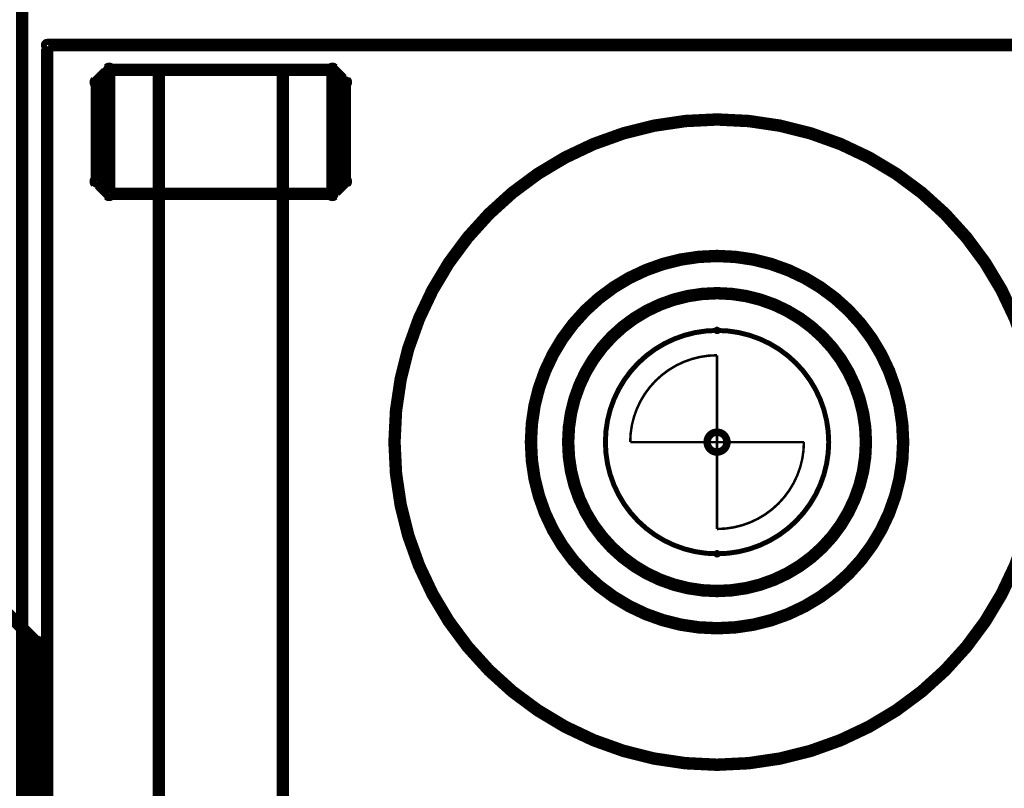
# Model space of a CAD drawing. Extents: x 26 to 524, y 33 to 520.
# Tile 56 of 95: x 125 to 165, y 430 to 461. Entities that reach past the tile are written whole.
import ezdxf

# ---------------------------------------------------------------- set-up
doc = ezdxf.new("R2010")
doc.units = 0
doc.layers.get('0').update_dxf_attribs({"linetype": 'CONTINUOUS'})
for name, color, linetype in [('BOTTOM', 22, 'CONTINUOUS'), ('COPPER', 2, 'CONTINUOUS'), ('DIMENSIONS', 3, 'CONTINUOUS'), ('DRAWING', 1, 'CONTINUOUS'), ('DRAWING2', 4, 'CONTINUOUS'), ('DRAWINGBOTTOM', 6, 'CONTINUOUS'), ('OUTLINES', 5, 'CONTINUOUS')]:
    doc.layers.add(name, color=color, linetype=linetype)

# ---------------------------------------------------------------- blocks, each defined once
blk = doc.blocks.new('VIA')
at = {"const_width": 0.3}
blk.add_lwpolyline([(-0.4, 0, 1), (0.4, 0, 1)], format="xyb", close=True, dxfattribs=at)

msp = doc.modelspace()

# ---------------------------------------------------------------- linework, layer by layer
at = {"layer": 'DRAWING', "color": 2}
msp.add_lwpolyline([(153, 450.9, 0.3, 0.3, 1), (153, 451.1, 0, 0, 0), (153, 451, 0, 0, 0), (153, 451, 0.5, 0.5, 1), (153, 436, 0, 0, 0), (153, 436, 0.3, 0.3, 0), (153, 435.9, 0.3, 0.3, 1), (153, 436.1, 0, 0, 0), (153, 436.1, 0.3, 0.3, 1), (153, 435.9, 0, 0, 0), (153, 436, 0, 0, 0), (153, 436, 0.5, 0.5, 1), (153, 451, 0.5, 0.5, 0), (153, 451, 0, 0, 0), (153, 451, 0.3, 0.3, 0), (153, 451.1, 0.3, 0.3, 1), (153, 450.9, 0, 0, 0)], format="xyseb", close=True, dxfattribs=at)
at = {"layer": 'DRAWINGBOTTOM', "color": 2}
for points in [[(153, 447.9, 0.1, 0.1, -1), (153, 448.1, 0, 0, 0), (153, 448, 0, 0, 0), (153, 448, 0.2, 0.2, -1), (153, 439, 0, 0, 0), (153, 439, 0.1, 0.1, 0), (153, 438.9, 0.1, 0.1, -1), (153, 439.1, 0, 0, 0), (153, 439.1, 0.1, 0.1, -1), (153, 438.9, 0, 0, 0), (153, 439, 0, 0, 0), (153, 439, 0.2, 0.2, -1), (153, 448, 0.2, 0.2, 0), (153, 448, 0, 0, 0), (153, 448, 0.1, 0.1, 0), (153, 448.1, 0.1, 0.1, -1), (153, 447.9, 0, 0, 0)], [(149.5, 443.5, 0.1, 0.1, -1), (149.5, 443.5, 0, 0, 0), (149.5, 443.5, 0, 0, 0), (149.5, 443.5, 0.1, 0.1, -0.414), (153, 447, 0, 0, 0), (153, 447, 0.1, 0.1, 0), (153, 447, 0.1, 0.1, -1), (153, 447, 0, 0, 0), (153, 447, 0.1, 0.1, -1), (153, 447, 0, 0, 0), (153, 447, 0, 0, 0), (153, 447, 0.1, 0.1, 0), (153, 443.5, 0, 0, 0), (153, 443.5, 0.1, 0.1, 0), (153, 443.5, 0.1, 0.1, -1), (153, 443.5, 0, 0, 0), (153, 443.5, 0.1, 0.1, -1), (153, 443.5, 0, 0, 0), (153, 443.5, 0, 0, 0), (153, 443.5, 0.1, 0.1, 0), (149.5, 443.5, 0.1, 0.1, 0), (149.5, 443.5, 0, 0, 0), (149.5, 443.5, 0.1, 0.1, 0), (149.5, 443.5, 0.1, 0.1, -1), (149.5, 443.5, 0, 0, 0)], [(156.5, 443.5, 0.1, 0.1, -1), (156.5, 443.5, 0, 0, 0), (156.5, 443.5, 0, 0, 0), (156.5, 443.5, 0.1, 0.1, -0.414), (153, 440, 0, 0, 0), (153, 440, 0.1, 0.1, 0), (153, 440, 0.1, 0.1, -1), (153, 440, 0, 0, 0), (153, 440, 0.1, 0.1, -1), (153, 440, 0, 0, 0), (153, 440, 0, 0, 0), (153, 440, 0.1, 0.1, 0), (153, 443.5, 0, 0, 0), (153, 443.5, 0.1, 0.1, 0), (153, 443.5, 0.1, 0.1, -1), (153, 443.5, 0, 0, 0), (153, 443.5, 0.1, 0.1, -1), (153, 443.5, 0, 0, 0), (153, 443.5, 0, 0, 0), (153, 443.5, 0.1, 0.1, 0), (156.5, 443.5, 0.1, 0.1, 0), (156.5, 443.5, 0, 0, 0), (156.5, 443.5, 0.1, 0.1, 0), (156.5, 443.5, 0.1, 0.1, -1), (156.5, 443.5, 0, 0, 0)]]:
    msp.add_lwpolyline(points, format="xyseb", close=True, dxfattribs=at)
at = {"layer": 'OUTLINES', "color": 11}
for points in [[(125, 470.5, 0.5, 0.5, 0), (125, 416.5, 0, 0, 0), (125, 416.5, 0.3, 0.3, 0), (124.9, 416.5, 0.3, 0.3, 1), (125.1, 416.5, 0, 0, 0), (125.1, 416.6, 0.3, 0.3, 1), (124.9, 416.4, 0, 0, 0), (125, 416.5, 0, 0, 0), (125, 416.5, 0.5, 0.5, 0), (126, 415.5, 0.5, 0.5, 0), (126, 415.5, 0, 0, 0), (126, 415.5, 0.3, 0.3, 0), (125.9, 415.4, 0.3, 0.3, 1), (126.1, 415.6, 0, 0, 0), (126, 415.6, 0.3, 0.3, 1), (126, 415.4, 0, 0, 0), (126, 415.5, 0, 0, 0), (126, 415.5, 0.5, 0.5, 0), (180, 415.5, 0, 0, 0)], [(180, 424.5, 0.5, 0.5, 0), (126, 424.5, 0.5, 0.5, 0), (126, 424.5, 0, 0, 0), (126, 424.5, 0.3, 0.3, 0), (126, 424.4, 0.3, 0.3, -1), (126, 424.6, 0, 0, 0), (126.1, 424.5, 0.3, 0.3, -1), (125.9, 424.5, 0, 0, 0), (126, 424.5, 0, 0, 0), (126, 424.5, 0.5, 0.5, 0), (126, 459.5, 0, 0, 0), (126, 459.5, 0.3, 0.3, 0), (125.9, 459.5, 0.3, 0.3, -1), (126.1, 459.5, 0, 0, 0), (126, 459.4, 0.3, 0.3, -1), (126, 459.6, 0, 0, 0), (126, 459.5, 0, 0, 0), (126, 459.5, 0.5, 0.5, 0), (180, 459.5, 0, 0, 0)], [(135.5, 417.5, 0.5, 0.5, 0), (135.5, 453.5, 0, 0, 0), (135.5, 453.5, 0.3, 0.3, 0), (135.6, 453.5, 0.3, 0.3, 1), (135.4, 453.5, 0, 0, 0), (135.5, 453.4, 0.3, 0.3, 1), (135.5, 453.6, 0, 0, 0), (135.5, 453.5, 0, 0, 0), (135.5, 453.5, 0.5, 0.5, 0), (130.5, 453.5, 0.5, 0.5, 0), (130.5, 453.5, 0, 0, 0), (130.5, 453.5, 0.3, 0.3, 0), (130.5, 453.6, 0.3, 0.3, 1), (130.5, 453.4, 0, 0, 0), (130.6, 453.5, 0.3, 0.3, 1), (130.4, 453.5, 0, 0, 0), (130.5, 453.5, 0, 0, 0), (130.5, 453.5, 0.5, 0.5, 0), (130.5, 417.5, 0, 0, 0)], [(75.5, 424.5, 0.5, 0.5, 0), (125.5, 424.5, 0, 0, 0), (125.5, 424.5, 0.3, 0.3, 0), (125.5, 424.4, 0.3, 0.3, 1), (125.5, 424.6, 0, 0, 0), (125.4, 424.5, 0.3, 0.3, 1), (125.6, 424.5, 0, 0, 0), (125.5, 424.5, 0, 0, 0), (125.5, 424.5, 0.5, 0.5, 0), (125.5, 435.5, 0.5, 0.5, 0), (125.5, 435.5, 0, 0, 0), (125.5, 435.5, 0.3, 0.3, 0), (125.6, 435.5, 0.3, 0.3, 1), (125.4, 435.5, 0, 0, 0), (125.4, 435.4, 0.3, 0.3, 1), (125.6, 435.6, 0, 0, 0), (125.5, 435.5, 0, 0, 0), (125.5, 435.5, 0.5, 0.5, 0), (124, 437, 0, 0, 0)]]:
    msp.add_lwpolyline(points, format="xyseb", dxfattribs=at)
for points in [[(128.1, 454, 0.3, 0.3, -1), (127.9, 454, 0, 0, 0), (128, 454, 0, 0, 0), (128, 454, 0.5, 0.5, 0), (128, 458, 0, 0, 0), (128, 458, 0.3, 0.3, 0), (127.9, 458, 0.3, 0.3, -1), (128.1, 458, 0, 0, 0), (128.1, 457.9, 0.3, 0.3, -1), (127.9, 458.1, 0, 0, 0), (128, 458, 0, 0, 0), (128, 458, 0.5, 0.5, 0), (128.5, 458.5, 0, 0, 0), (128.5, 458.5, 0.3, 0.3, 0), (128.4, 458.6, 0.3, 0.3, -1), (128.6, 458.4, 0, 0, 0), (128.5, 458.4, 0.3, 0.3, -1), (128.5, 458.6, 0, 0, 0), (128.5, 458.5, 0, 0, 0), (128.5, 458.5, 0.5, 0.5, 0), (137.5, 458.5, 0, 0, 0), (137.5, 458.5, 0.3, 0.3, 0), (137.5, 458.6, 0.3, 0.3, -1), (137.5, 458.4, 0, 0, 0), (137.4, 458.4, 0.3, 0.3, -1), (137.6, 458.6, 0, 0, 0), (137.5, 458.5, 0, 0, 0), (137.5, 458.5, 0.5, 0.5, 0), (138, 458, 0, 0, 0), (138, 458, 0.3, 0.3, 0), (138.1, 458.1, 0.3, 0.3, -1), (137.9, 457.9, 0, 0, 0), (137.9, 458, 0.3, 0.3, -1), (138.1, 458, 0, 0, 0), (138, 458, 0, 0, 0), (138, 458, 0.5, 0.5, 0), (138, 454, 0, 0, 0), (138, 454, 0.3, 0.3, 0), (138.1, 454, 0.3, 0.3, -1), (137.9, 454, 0, 0, 0), (137.9, 454.1, 0.3, 0.3, -1), (138.1, 453.9, 0, 0, 0), (138, 454, 0, 0, 0), (138, 454, 0.5, 0.5, 0), (137.5, 453.5, 0, 0, 0), (137.5, 453.5, 0.3, 0.3, 0), (137.6, 453.4, 0.3, 0.3, -1), (137.4, 453.6, 0, 0, 0), (137.5, 453.6, 0.3, 0.3, -1), (137.5, 453.4, 0, 0, 0), (137.5, 453.5, 0, 0, 0), (137.5, 453.5, 0.5, 0.5, 0), (128.5, 453.5, 0, 0, 0), (128.5, 453.5, 0.3, 0.3, 0), (128.5, 453.4, 0.3, 0.3, -1), (128.5, 453.6, 0, 0, 0), (128.6, 453.6, 0.3, 0.3, -1), (128.4, 453.4, 0, 0, 0), (128.5, 453.5, 0, 0, 0), (128.5, 453.5, 0.5, 0.5, 0), (128, 454, 0.5, 0.5, 0), (128, 454, 0, 0, 0), (128, 454, 0.3, 0.3, 0), (127.9, 453.9, 0.3, 0.3, -1), (128.1, 454.1, 0, 0, 0)], [(128.6, 453.5, 0.3, 0.3, -1), (128.4, 453.5, 0, 0, 0), (128.5, 453.5, 0, 0, 0), (128.5, 453.5, 0.5, 0.5, 0), (128.5, 458.5, 0, 0, 0), (128.5, 458.5, 0.3, 0.3, 0), (128.4, 458.5, 0.3, 0.3, -1), (128.6, 458.5, 0, 0, 0), (128.5, 458.4, 0.3, 0.3, -1), (128.5, 458.6, 0, 0, 0), (128.5, 458.5, 0, 0, 0), (128.5, 458.5, 0.5, 0.5, 0), (130.5, 458.5, 0, 0, 0), (130.5, 458.5, 0.3, 0.3, 0), (130.5, 458.6, 0.3, 0.3, -1), (130.5, 458.4, 0, 0, 0), (130.4, 458.5, 0.3, 0.3, -1), (130.6, 458.5, 0, 0, 0), (130.5, 458.5, 0, 0, 0), (130.5, 458.5, 0.5, 0.5, 0), (130.5, 453.5, 0, 0, 0), (130.5, 453.5, 0.3, 0.3, 0), (130.6, 453.5, 0.3, 0.3, -1), (130.4, 453.5, 0, 0, 0), (130.5, 453.6, 0.3, 0.3, -1), (130.5, 453.4, 0, 0, 0), (130.5, 453.5, 0, 0, 0), (130.5, 453.5, 0.5, 0.5, 0), (128.5, 453.5, 0.5, 0.5, 0), (128.5, 453.5, 0, 0, 0), (128.5, 453.5, 0.3, 0.3, 0), (128.5, 453.4, 0.3, 0.3, -1), (128.5, 453.6, 0, 0, 0)], [(135.6, 453.5, 0.3, 0.3, -1), (135.4, 453.5, 0, 0, 0), (135.5, 453.5, 0, 0, 0), (135.5, 453.5, 0.5, 0.5, 0), (135.5, 458.5, 0, 0, 0), (135.5, 458.5, 0.3, 0.3, 0), (135.4, 458.5, 0.3, 0.3, -1), (135.6, 458.5, 0, 0, 0), (135.5, 458.4, 0.3, 0.3, -1), (135.5, 458.6, 0, 0, 0), (135.5, 458.5, 0, 0, 0), (135.5, 458.5, 0.5, 0.5, 0), (137.5, 458.5, 0, 0, 0), (137.5, 458.5, 0.3, 0.3, 0), (137.5, 458.6, 0.3, 0.3, -1), (137.5, 458.4, 0, 0, 0), (137.4, 458.5, 0.3, 0.3, -1), (137.6, 458.5, 0, 0, 0), (137.5, 458.5, 0, 0, 0), (137.5, 458.5, 0.5, 0.5, 0), (137.5, 453.5, 0, 0, 0), (137.5, 453.5, 0.3, 0.3, 0), (137.6, 453.5, 0.3, 0.3, -1), (137.4, 453.5, 0, 0, 0), (137.5, 453.6, 0.3, 0.3, -1), (137.5, 453.4, 0, 0, 0), (137.5, 453.5, 0, 0, 0), (137.5, 453.5, 0.5, 0.5, 0), (135.5, 453.5, 0.5, 0.5, 0), (135.5, 453.5, 0, 0, 0), (135.5, 453.5, 0.3, 0.3, 0), (135.5, 453.4, 0.3, 0.3, -1), (135.5, 453.6, 0, 0, 0)], [(153, 456.4, 0.3, 0.3, 1), (153, 456.6, 0, 0, 0), (153, 456.5, 0, 0, 0), (153, 456.5, 0.5, 0.5, 1), (153, 430.5, 0, 0, 0), (153, 430.5, 0.3, 0.3, 0), (153, 430.4, 0.3, 0.3, 1), (153, 430.6, 0, 0, 0), (153, 430.6, 0.3, 0.3, 1), (153, 430.4, 0, 0, 0), (153, 430.5, 0, 0, 0), (153, 430.5, 0.5, 0.5, 1), (153, 456.5, 0.5, 0.5, 0), (153, 456.5, 0, 0, 0), (153, 456.5, 0.3, 0.3, 0), (153, 456.6, 0.3, 0.3, 1), (153, 456.4, 0, 0, 0)], [(153, 449.4, 0.3, 0.3, 1), (153, 449.6, 0, 0, 0), (153, 449.5, 0, 0, 0), (153, 449.5, 0.5, 0.5, 1), (153, 437.5, 0, 0, 0), (153, 437.5, 0.3, 0.3, 0), (153, 437.4, 0.3, 0.3, 1), (153, 437.6, 0, 0, 0), (153, 437.6, 0.3, 0.3, 1), (153, 437.4, 0, 0, 0), (153, 437.5, 0, 0, 0), (153, 437.5, 0.5, 0.5, 1), (153, 449.5, 0.5, 0.5, 0), (153, 449.5, 0, 0, 0), (153, 449.5, 0.3, 0.3, 0), (153, 449.6, 0.3, 0.3, 1), (153, 449.4, 0, 0, 0)]]:
    msp.add_lwpolyline(points, format="xyseb", close=True, dxfattribs=at)

# ---------------------------------------------------------------- block references
at = {"layer": 'BOTTOM', "color": 2}
msp.add_blockref('VIA', (153, 443.5), dxfattribs=at)
at = {"layer": 'COPPER', "color": 2}
msp.add_blockref('VIA', (153, 443.5), dxfattribs=at)
at = {"layer": 'DIMENSIONS', "color": 2}
msp.add_blockref('VIA', (153, 443.5), dxfattribs=at)
at = {"layer": 'DRAWING', "color": 2}
msp.add_blockref('VIA', (153, 443.5), dxfattribs=at)
at = {"layer": 'DRAWING2', "color": 2}
msp.add_blockref('VIA', (153, 443.5), dxfattribs=at)
at = {"layer": 'DRAWINGBOTTOM', "color": 2}
msp.add_blockref('VIA', (153, 443.5), dxfattribs=at)
at = {"layer": 'OUTLINES', "color": 2}
msp.add_blockref('VIA', (153, 443.5), dxfattribs=at)

doc.saveas('drawing.dxf')
